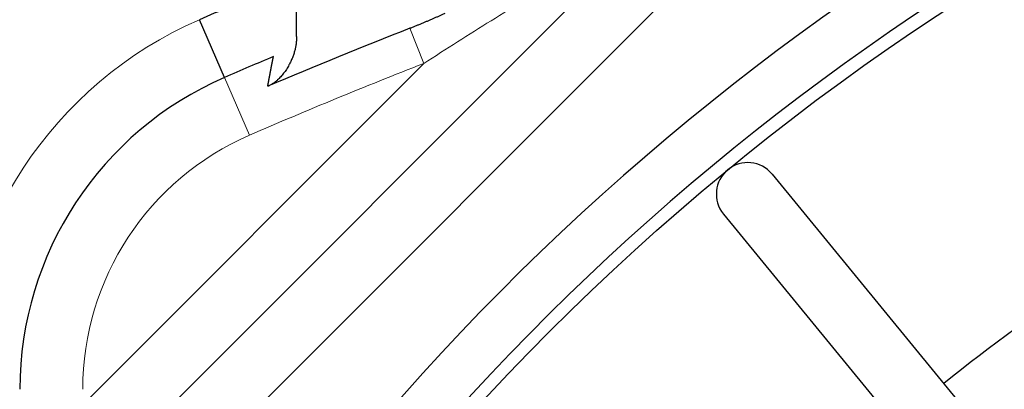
# Model space of a CAD drawing. Header units: millimetres. Extents: x 0 to 29700, y -16 to 21000.
# Tile 232 of 256: x 14560 to 14638, y 8953 to 8982. Entities that reach past the tile are written whole.
import ezdxf

# ---------------------------------------------------------------- set-up
doc = ezdxf.new("R2010")
doc.units = ezdxf.units.MM
doc.layers.add('1', color=7, linetype='Continuous', true_color=0xffffff)

msp = doc.modelspace()

# ---------------------------------------------------------------- linework, layer by layer
at = {"layer": '1', "color": 2, "linetype": 'Continuous', "lineweight": 25}
for p, q in [((14581.978, 8981.126), (14581.978, 9006.737)), ((14561.443, 8941.256), (14610.556, 8990.369)), ((14576.248, 8977.861), (14574.261, 8982.45)), ((14619.79, 8970.182), (14637.236, 8948.925)), ((14615.925, 8967.01), (14633.371, 8945.753))]:
    msp.add_line(p, q, dxfattribs=at)
at = {"layer": '1', "color": 4, "linetype": 'Continuous', "lineweight": 13}
for p, q in [((14617.179, 8989.922), (14564.978, 8937.721)), ((14590.996, 8981.766), (14592.086, 8978.971)), ((14564.978, 8951.863), (14592.086, 8978.971)), ((14578.235, 8973.273), (14576.248, 8977.861))]:
    msp.add_line(p, q, dxfattribs=at)
at = {"layer": '1', "color": 2, "linetype": 'Continuous', "lineweight": 25}
msp.add_circle((14739.978, 8819.792), 195, dxfattribs=at)
for centre, radius, start, end in [((14739.978, 8819.792), 694, 2.77875, 221.743125), ((14739.978, 8819.792), 689, 90, 221.776875), ((14739.978, 8819.792), 683, 2.82375, 222.22125), ((14739.978, 8819.792), 322, 349.41938, 203.94562), ((14739.978, 8819.792), 320, 90, 204.10875), ((14739.978, 8819.792), 270, 117.64406, 180), ((14739.978, 8819.792), 200, 102.99937, 270), ((14739.978, 8819.792), 196, 103.26937, 270), ((14739.978, 8599.792), 417, 112.7115, 113.4159), ((14739.978, 8599.792), 410, 111.3073, 113.01465), ((14739.978, 8599.792), 412, 112.82711, 113.4159), ((14586.978, 8953.085), 27, 113.4159, 180), ((14617.857, 8968.596), 2.5, 39.375, 219.375), ((14739.978, 8819.792), 171, 118.9575, 128.53688)]:
    msp.add_arc(centre, radius, start, end, dxfattribs=at)
at = {"layer": '1', "color": 4, "linetype": 'Continuous', "lineweight": 13}
for centre, radius, start, end in [((14739.978, 8819.792), 265, 117.52875, 180), ((14586.978, 8953.085), 32, 113.4159, 180), ((14739.978, 8599.792), 407, 111.3073, 113.4159), ((14586.978, 8953.085), 22, 113.4159, 180)]:
    msp.add_arc(centre, radius, start, end, dxfattribs=at)
msp.add_open_spline([(14592.086, 8978.971), (14593.888, 8980.124), (14595.677, 8981.258), (14599.227, 8983.483), (14600.99, 8984.576), (14604.464, 8986.708), (14606.141, 8987.725), (14608.404, 8989.086), (14609.106, 8989.506), (14610.183, 8990.148), (14610.555, 8990.369), (14610.555, 8990.369)], degree=3, knots=[0, 0, 0, 0, 0.250028, 0.250028, 0.500057, 0.500057, 0.750085, 0.750085, 0.875099, 0.875099, 1, 1, 1, 1], dxfattribs=at)
at = {"layer": '1', "color": 2, "linetype": 'Continuous', "lineweight": 25}
for points, degree, knots in [([(14593.758, 8982.94), (14593.721, 8982.923), (14593.648, 8982.89), (14593.538, 8982.839), (14593.427, 8982.789), (14593.316, 8982.739), (14593.204, 8982.689), (14593.092, 8982.64), (14592.98, 8982.59), (14592.867, 8982.54), (14592.754, 8982.491), (14592.64, 8982.442), (14592.526, 8982.392), (14592.411, 8982.343), (14592.296, 8982.294), (14592.18, 8982.246), (14592.064, 8982.197), (14591.947, 8982.149), (14591.83, 8982.1), (14591.712, 8982.052), (14591.594, 8982.004), (14591.476, 8981.956), (14591.357, 8981.908), (14591.237, 8981.861), (14591.117, 8981.813), (14591.037, 8981.782), (14590.996, 8981.766)], 3, [0, 0, 0, 0, 0.040232, 0.080584, 0.121055, 0.161647, 0.20236, 0.243195, 0.284153, 0.325235, 0.366441, 0.407771, 0.449228, 0.490811, 0.532522, 0.574361, 0.616329, 0.658427, 0.700656, 0.743017, 0.78551, 0.828137, 0.870899, 0.913796, 0.956829, 1, 1, 1, 1]), ([(14581.978, 8981.126), (14581.978, 8979.942), (14581.361, 8978.831), (14580.663, 8977.574), (14579.682, 8977.158)], 2, [0, 0, 0, 0.5, 0.5, 1, 1, 1]), ([(14579.682, 8977.158), (14579.684, 8977.169), (14579.688, 8977.19), (14579.694, 8977.222), (14579.7, 8977.254), (14579.707, 8977.285), (14579.713, 8977.316), (14579.719, 8977.347), (14579.725, 8977.378), (14579.731, 8977.409), (14579.736, 8977.439), (14579.742, 8977.47), (14579.748, 8977.5), (14579.754, 8977.53), (14579.76, 8977.559), (14579.765, 8977.589), (14579.771, 8977.618), (14579.776, 8977.647), (14579.782, 8977.676), (14579.787, 8977.704), (14579.793, 8977.733), (14579.798, 8977.761), (14579.803, 8977.789), (14579.809, 8977.817), (14579.814, 8977.844), (14579.819, 8977.872), (14579.824, 8977.899), (14579.829, 8977.926), (14579.835, 8977.952), (14579.84, 8977.979), (14579.845, 8978.005), (14579.85, 8978.031), (14579.854, 8978.057), (14579.859, 8978.082), (14579.864, 8978.108), (14579.869, 8978.133), (14579.874, 8978.158), (14579.878, 8978.183), (14579.883, 8978.207), (14579.887, 8978.231), (14579.892, 8978.255), (14579.897, 8978.279), (14579.901, 8978.303), (14579.905, 8978.326), (14579.91, 8978.349), (14579.914, 8978.372), (14579.919, 8978.395), (14579.923, 8978.417), (14579.927, 8978.44), (14579.931, 8978.462), (14579.935, 8978.484), (14579.939, 8978.505), (14579.943, 8978.527), (14579.948, 8978.548), (14579.951, 8978.569), (14579.955, 8978.589), (14579.959, 8978.61), (14579.963, 8978.63), (14579.967, 8978.65), (14579.971, 8978.67), (14579.975, 8978.689), (14579.978, 8978.709), (14579.982, 8978.728), (14579.986, 8978.747), (14579.989, 8978.765), (14579.993, 8978.784), (14579.996, 8978.802), (14580, 8978.82), (14580.003, 8978.838), (14580.006, 8978.855), (14580.01, 8978.872), (14580.013, 8978.889), (14580.016, 8978.906), (14580.019, 8978.923), (14580.023, 8978.939), (14580.026, 8978.955), (14580.029, 8978.971), (14580.032, 8978.987), (14580.035, 8979.002), (14580.038, 8979.018), (14580.041, 8979.033), (14580.044, 8979.047), (14580.047, 8979.062), (14580.049, 8979.076), (14580.052, 8979.09), (14580.055, 8979.104), (14580.058, 8979.118), (14580.06, 8979.131), (14580.063, 8979.144), (14580.066, 8979.157), (14580.068, 8979.17), (14580.071, 8979.182), (14580.073, 8979.195), (14580.075, 8979.207), (14580.078, 8979.218), (14580.08, 8979.23), (14580.082, 8979.241), (14580.085, 8979.253), (14580.087, 8979.263), (14580.089, 8979.274), (14580.091, 8979.284), (14580.093, 8979.295), (14580.095, 8979.305), (14580.097, 8979.314), (14580.099, 8979.324), (14580.101, 8979.333), (14580.103, 8979.342), (14580.105, 8979.351), (14580.107, 8979.36), (14580.108, 8979.368), (14580.11, 8979.376), (14580.112, 8979.384), (14580.113, 8979.392), (14580.115, 8979.4), (14580.116, 8979.407), (14580.118, 8979.414), (14580.119, 8979.421), (14580.121, 8979.427), (14580.122, 8979.434), (14580.123, 8979.44), (14580.125, 8979.446), (14580.126, 8979.452), (14580.127, 8979.457), (14580.128, 8979.462), (14580.129, 8979.467), (14580.13, 8979.472), (14580.131, 8979.477), (14580.132, 8979.481), (14580.133, 8979.485), (14580.134, 8979.489), (14580.135, 8979.493), (14580.136, 8979.497), (14580.137, 8979.5), (14580.137, 8979.503), (14580.138, 8979.506), (14580.138, 8979.509), (14580.139, 8979.511), (14580.139, 8979.513), (14580.14, 8979.515), (14580.14, 8979.517), (14580.141, 8979.519), (14580.141, 8979.52), (14580.141, 8979.521), (14580.142, 8979.522), (14580.142, 8979.523), (14580.142, 8979.523), (14580.142, 8979.524)], 3, [0, 0, 0, 0, 0.007912, 0.015807, 0.023684, 0.031544, 0.039386, 0.047211, 0.055018, 0.062808, 0.070581, 0.078337, 0.086076, 0.093797, 0.101502, 0.109189, 0.11686, 0.124514, 0.13215, 0.13977, 0.147374, 0.15496, 0.162531, 0.170084, 0.177621, 0.185141, 0.192645, 0.200133, 0.207605, 0.21506, 0.222499, 0.229922, 0.237329, 0.244719, 0.252094, 0.259453, 0.266796, 0.274124, 0.281435, 0.288731, 0.296012, 0.303277, 0.310526, 0.31776, 0.324979, 0.332182, 0.33937, 0.346543, 0.353701, 0.360844, 0.367972, 0.375085, 0.382183, 0.389267, 0.396336, 0.40339, 0.410429, 0.417455, 0.424465, 0.431462, 0.438444, 0.445412, 0.452366, 0.459305, 0.466231, 0.473143, 0.480041, 0.486925, 0.493796, 0.500653, 0.507496, 0.514326, 0.521143, 0.527946, 0.534736, 0.541513, 0.548277, 0.555027, 0.561765, 0.56849, 0.575202, 0.581902, 0.588589, 0.595263, 0.601925, 0.608575, 0.615212, 0.621838, 0.628451, 0.635052, 0.641641, 0.648218, 0.654784, 0.661338, 0.66788, 0.674411, 0.68093, 0.687438, 0.693935, 0.700421, 0.706896, 0.713359, 0.719812, 0.726254, 0.732685, 0.739106, 0.745516, 0.751916, 0.758306, 0.764685, 0.771054, 0.777413, 0.783763, 0.790102, 0.796432, 0.802752, 0.809062, 0.815363, 0.821655, 0.827937, 0.834211, 0.840475, 0.84673, 0.852976, 0.859214, 0.865443, 0.871664, 0.877876, 0.884079, 0.890275, 0.896462, 0.902642, 0.908813, 0.914977, 0.921133, 0.927281, 0.933422, 0.939555, 0.945681, 0.9518, 0.957912, 0.964017, 0.970115, 0.976206, 0.982291, 1, 1, 1, 1])]:
    msp.add_open_spline(points, degree=degree, knots=knots, dxfattribs=at)

doc.saveas('drawing.dxf')
